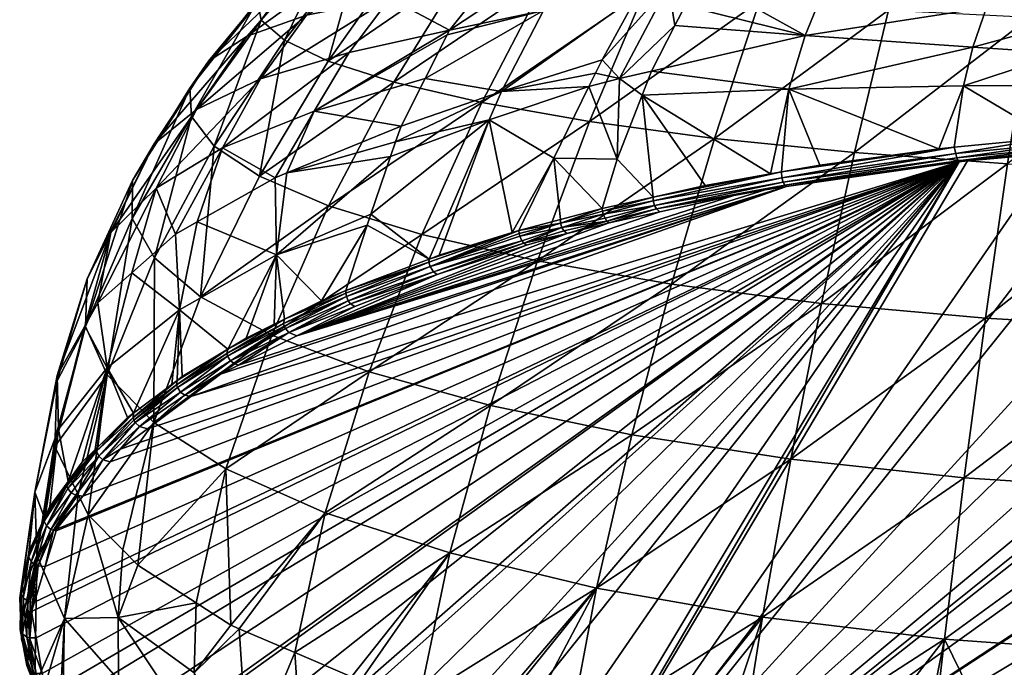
# Model space of a CAD drawing. Extents: x -0.099 to 0.145, y -0.178 to -0.006.
# Tile 2 of 256: x -0.099 to -0.058, y -0.16 to -0.133. Entities that reach past the tile are written whole.
import ezdxf

# ---------------------------------------------------------------- set-up
doc = ezdxf.new("R2010")
doc.units = 0
doc.layers.add('mesh', color=7, linetype='CONTINUOUS')

msp = doc.modelspace()

# ---------------------------------------------------------------- meshes
at = {"layer": 'mesh'}
mesh = msp.add_polyface(dxfattribs=at)
corners = [(-0.070803, -0.1269, 0.729073), (-0.077272, -0.131436, 0.72893), (-0.074513, -0.126717, 0.724873), (-0.073168, -0.131916, 0.733461), (-0.079929, -0.136544, 0.732236), (-0.075459, -0.137334, 0.737066), (-0.066495, -0.127066, 0.73276), (-0.068415, -0.132344, 0.737414), (-0.070283, -0.138032, 0.74126), (-0.063071, -0.132708, 0.740733), (-0.064484, -0.138619, 0.744756), (-0.061624, -0.12721, 0.735876), (-0.080631, -0.130926, 0.723873), (-0.079115, -0.136083, 0.666833), (-0.073476, -0.132091, 0.662744), (-0.077365, -0.132724, 0.666848), (-0.074944, -0.134772, 0.662935), (-0.07527, -0.129584, 0.666646), (-0.071671, -0.129035, 0.662426), (-0.071436, -0.128668, 0.662374), (-0.072583, -0.130459, 0.662628), (-0.07334, -0.131841, 0.662726), (-0.078263, -0.129766, 0.671016), (-0.07868, -0.130291, 0.671062), (-0.072924, -0.126639, 0.666182), (-0.077186, -0.128408, 0.670897), (-0.072184, -0.131711, 0.661856), (-0.0698, -0.128166, 0.661301), (-0.069976, -0.126387, 0.662051), (-0.070021, -0.130429, 0.660727), (-0.068252, -0.127922, 0.660286), (-0.068042, -0.127713, 0.660191), (-0.067907, -0.127579, 0.66013), (-0.070722, -0.131423, 0.660901), (-0.071505, -0.132533, 0.661096), (-0.071922, -0.133346, 0.661125), (-0.075219, -0.135319, 0.662957), (-0.072891, -0.135239, 0.66119), (-0.066526, -0.133762, 0.65791), (-0.067209, -0.135989, 0.657717), (-0.073281, -0.136236, 0.661142), (-0.067966, -0.139502, 0.657149), (-0.065634, -0.125313, 0.659099), (-0.064282, -0.129063, 0.657627), (-0.065564, -0.131392, 0.657908), (-0.075493, -0.135875, 0.662977), (-0.074224, -0.135549, 0.662061), (-0.074322, -0.138894, 0.661014)]
mesh.append_faces([[corners[k] for k in face] for face in [(0, 1, 2, 2), (3, 1, 0, 0), (3, 4, 1, 1), (5, 4, 3, 3), (6, 3, 0, 0), (7, 3, 6, 6), (7, 5, 3, 3), (8, 5, 7, 7), (8, 9, 10, 10), (7, 9, 8, 8), (6, 11, 7, 7), (1, 12, 2, 2), (13, 14, 15, 15), (16, 14, 13, 13), (17, 18, 19, 19), (17, 20, 18, 18), (15, 20, 17, 17), (15, 21, 20, 20), (14, 21, 15, 15), (22, 23, 17, 17), (17, 24, 25, 25), (19, 24, 17, 17), (26, 14, 16, 16), (26, 21, 14, 14), (27, 18, 20, 20), (27, 19, 18, 18), (28, 19, 27, 27), (27, 29, 30, 30), (27, 26, 29, 29), (20, 26, 27, 27), (20, 21, 26, 26), (27, 31, 32, 32), (30, 31, 27, 27), (26, 33, 29, 29), (26, 34, 33, 33), (35, 34, 26, 26), (36, 16, 13, 13), (37, 38, 35, 35), (37, 39, 38, 38), (40, 39, 37, 37), (40, 41, 39, 39), (42, 32, 43, 43), (31, 43, 32, 32), (31, 44, 43, 43), (30, 44, 31, 31), (38, 34, 35, 35), (38, 33, 34, 34), (44, 33, 38, 38), (44, 29, 33, 33), (30, 29, 44, 44), (36, 45, 46, 46), (46, 16, 36, 36), (46, 26, 16, 16), (46, 35, 26, 26), (37, 35, 46, 46), (47, 46, 45, 45), (37, 46, 40, 40)]])
mesh = msp.add_polyface(dxfattribs=at)
corners = [(-0.090665, -0.138421, 0.683059), (-0.091722, -0.141488, 0.682914), (-0.088494, -0.139665, 0.677489), (-0.086872, -0.136896, 0.676881), (-0.088, -0.139462, 0.676887), (-0.083265, -0.137522, 0.671114), (-0.091015, -0.138347, 0.716283), (-0.089139, -0.139588, 0.722802), (-0.091576, -0.144595, 0.723865), (-0.088108, -0.133961, 0.714764), (-0.086288, -0.134823, 0.720952), (-0.084927, -0.12992, 0.712612), (-0.091959, -0.137127, 0.709588), (-0.093486, -0.142973, 0.717114), (-0.094408, -0.141356, 0.710198), (-0.08907, -0.133127, 0.708395), (-0.085904, -0.129457, 0.706649), (-0.091746, -0.136827, 0.689636), (-0.095299, -0.141925, 0.696232), (-0.093424, -0.140097, 0.689491), (-0.093509, -0.138249, 0.696367), (-0.089649, -0.133798, 0.689533), (-0.091255, -0.134825, 0.696141), (-0.087171, -0.130932, 0.689146), (-0.088588, -0.131593, 0.695533), (-0.084462, -0.128321, 0.688444), (-0.085664, -0.128646, 0.694531), (-0.085424, -0.134475, 0.67686), (-0.0891, -0.135561, 0.683143), (-0.083734, -0.13221, 0.676764), (-0.087186, -0.132916, 0.683081), (-0.081796, -0.130004, 0.676549), (-0.084943, -0.130392, 0.682825), (-0.092624, -0.141998, 0.68443), (-0.08251, -0.128088, 0.682336), (-0.096281, -0.14385, 0.703172), (-0.094401, -0.139772, 0.703247), (-0.092027, -0.135946, 0.702843), (-0.089221, -0.132333, 0.701957), (-0.086143, -0.12903, 0.700599), (-0.083566, -0.135694, 0.726826), (-0.086277, -0.140822, 0.729), (-0.082884, -0.12598, 0.698754), (-0.088435, -0.142856, 0.675225), (-0.083713, -0.138777, 0.670948)]
mesh.append_faces([[corners[k] for k in face] for face in [(0, 1, 2, 2), (3, 4, 5, 5), (6, 7, 8, 8), (9, 7, 6, 6), (9, 10, 7, 7), (11, 10, 9, 9), (12, 13, 14, 14), (12, 6, 13, 13), (15, 6, 12, 12), (15, 9, 6, 6), (16, 9, 15, 15), (16, 11, 9, 9), (17, 18, 19, 19), (17, 20, 18, 18), (21, 20, 17, 17), (21, 22, 20, 20), (23, 22, 21, 21), (23, 24, 22, 22), (25, 24, 23, 23), (25, 26, 24, 24), (3, 2, 4, 4), (3, 0, 2, 2), (27, 0, 3, 3), (27, 28, 0, 0), (29, 28, 27, 27), (29, 30, 28, 28), (31, 32, 30, 30), (0, 33, 1, 1), (0, 19, 33, 33), (28, 19, 0, 0), (28, 17, 19, 19), (30, 17, 28, 28), (30, 21, 17, 17), (32, 21, 30, 30), (32, 23, 21, 21), (34, 25, 23, 23), (20, 35, 18, 18), (20, 36, 35, 35), (22, 36, 20, 20), (22, 37, 36, 36), (24, 37, 22, 22), (24, 38, 37, 37), (26, 38, 24, 24), (26, 39, 38, 38), (40, 7, 10, 10), (41, 7, 40, 40), (41, 8, 7, 7), (37, 14, 36, 36), (37, 12, 14, 14), (38, 12, 37, 37), (38, 15, 12, 12), (39, 15, 38, 38), (39, 16, 15, 15), (42, 16, 39, 39), (43, 44, 4, 4), (43, 2, 1, 1), (4, 2, 43, 43)]])
mesh = msp.add_polyface(dxfattribs=at)
corners = [(-0.086872, -0.136896, 0.676881), (-0.082277, -0.135553, 0.671231), (-0.081364, -0.133736, 0.671339), (-0.083265, -0.137522, 0.671114), (-0.07973, -0.127972, 0.676173), (-0.078263, -0.129766, 0.671016), (-0.077186, -0.128408, 0.670897), (-0.081796, -0.130004, 0.676549), (-0.07868, -0.130291, 0.671062), (-0.083734, -0.13221, 0.676764), (-0.084927, -0.12992, 0.712612), (-0.08318, -0.130414, 0.718392), (-0.086288, -0.134823, 0.720952), (-0.081577, -0.126203, 0.709858), (-0.079919, -0.126355, 0.715174), (-0.082559, -0.126078, 0.704357), (-0.085904, -0.129457, 0.706649), (-0.081585, -0.125885, 0.687382), (-0.085664, -0.128646, 0.694531), (-0.084462, -0.128321, 0.688444), (-0.087186, -0.132916, 0.683081), (-0.084943, -0.130392, 0.682825), (-0.08251, -0.128088, 0.682336), (-0.087171, -0.130932, 0.689146), (-0.082562, -0.125913, 0.693103), (-0.086143, -0.12903, 0.700599), (-0.075459, -0.137334, 0.737066), (-0.082408, -0.14201, 0.73471), (-0.079929, -0.136544, 0.732236), (-0.07762, -0.143105, 0.739804), (-0.080631, -0.130926, 0.723873), (-0.077565, -0.12653, 0.720212), (-0.083566, -0.135694, 0.726826), (-0.082884, -0.12598, 0.698754), (-0.074513, -0.126717, 0.724873), (-0.077272, -0.131436, 0.72893), (-0.086277, -0.140822, 0.729), (-0.077365, -0.132724, 0.666848), (-0.079115, -0.136083, 0.666833), (-0.07527, -0.129584, 0.666646), (-0.088, -0.139462, 0.676887), (-0.0835, -0.13817, 0.671034), (-0.083713, -0.138777, 0.670948), (-0.088435, -0.142856, 0.675225), (-0.08452, -0.141164, 0.670507), (-0.07962, -0.137263, 0.666769), (-0.075493, -0.135875, 0.662977), (-0.075219, -0.135319, 0.662957), (-0.076941, -0.13885, 0.663077), (-0.078665, -0.141935, 0.663419), (-0.081699, -0.142875, 0.665947), (-0.081261, -0.133544, 0.671347), (-0.085424, -0.134475, 0.67686), (-0.082105, -0.143028, 0.666346), (-0.084678, -0.141631, 0.670421), (-0.078389, -0.14185, 0.663189), (-0.076662, -0.141395, 0.661994), (-0.078381, -0.141965, 0.663158), (-0.07667, -0.141537, 0.661926)]
mesh.append_faces([[corners[k] for k in face] for face in [(0, 1, 2, 2), (3, 1, 0, 0), (4, 5, 6, 6), (7, 5, 4, 4), (7, 8, 5, 5), (9, 8, 7, 7), (10, 11, 12, 12), (13, 11, 10, 10), (13, 14, 11, 11), (15, 10, 16, 16), (15, 13, 10, 10), (17, 18, 19, 19), (7, 20, 9, 9), (4, 21, 7, 7), (4, 22, 21, 21), (22, 23, 21, 21), (24, 25, 18, 18), (26, 27, 28, 28), (29, 27, 26, 26), (30, 11, 31, 31), (30, 12, 11, 11), (32, 12, 30, 30), (33, 15, 16, 16), (34, 30, 31, 31), (35, 32, 30, 30), (28, 32, 35, 35), (28, 36, 32, 32), (27, 36, 28, 28), (37, 2, 1, 1), (1, 3, 38, 38), (38, 37, 1, 1), (39, 6, 5, 5), (40, 41, 3, 3), (40, 42, 41, 41), (43, 44, 42, 42), (38, 3, 41, 41), (45, 41, 42, 42), (45, 38, 41, 41), (46, 38, 45, 45), (46, 47, 38, 38), (44, 45, 42, 42), (48, 46, 45, 45), (49, 45, 50, 50), (49, 48, 45, 45), (0, 2, 51, 51), (9, 51, 8, 8), (52, 51, 9, 9), (52, 0, 51, 51), (37, 51, 2, 2), (39, 51, 37, 37), (39, 8, 51, 51), (45, 53, 50, 50), (44, 53, 45, 45), (54, 53, 44, 44), (55, 48, 49, 49), (55, 56, 48, 48), (55, 57, 58, 58)]])
mesh = msp.add_polyface(dxfattribs=at)
corners = [(-0.050871, -0.133217, 0.744988), (-0.05814, -0.139082, 0.747445), (-0.057197, -0.133, 0.743307), (-0.051339, -0.13941, 0.749181), (-0.059058, -0.145487, 0.750664), (-0.051799, -0.14591, 0.752446), (-0.059931, -0.152094, 0.752888), (-0.064484, -0.138619, 0.744756), (-0.063071, -0.132708, 0.740733), (-0.065848, -0.144867, 0.747874), (-0.067122, -0.151322, 0.749993), (-0.080047, -0.173079, 0.741195), (-0.059806, -0.138954, 0.654474), (-0.060148, -0.139003, 0.654598), (-0.053493, -0.138408, 0.653088), (-0.056203, -0.138642, 0.653683), (-0.052216, -0.138368, 0.652985), (-0.059961, -0.135857, 0.654838), (-0.056122, -0.135842, 0.65377), (-0.055853, -0.134493, 0.653841), (-0.055453, -0.133132, 0.653742), (-0.059019, -0.132598, 0.654891), (-0.059579, -0.134253, 0.654955), (-0.054903, -0.131857, 0.653461), (-0.058257, -0.131017, 0.654614), (-0.065564, -0.131392, 0.657908), (-0.066526, -0.133762, 0.65791), (-0.067209, -0.135989, 0.657717), (-0.060988, -0.138459, 0.654501), (-0.055346, -0.132027, 0.503135), (-0.055583, -0.132427, 0.498592), (-0.055583, -0.131928, 0.503111), (-0.055346, -0.132529, 0.49859), (-0.055583, -0.131771, 0.494093), (-0.055786, -0.132268, 0.498595), (-0.055786, -0.131773, 0.503073), (-0.055786, -0.131617, 0.494136), (-0.055942, -0.132062, 0.498598), (-0.055942, -0.131573, 0.503025), (-0.055942, -0.131419, 0.494191), (-0.05604, -0.131823, 0.498602), (-0.05604, -0.131341, 0.502969), (-0.05604, -0.131189, 0.494255), (-0.056073, -0.131567, 0.498607), (-0.060347, -0.138396, 0.654339), (-0.056333, -0.137999, 0.653323), (-0.056159, -0.137982, 0.653279), (-0.060184, -0.138954, 0.654497), (-0.065924, -0.139136, 0.656221), (-0.0673, -0.140028, 0.657204), (-0.060236, -0.138828, 0.654364), (-0.067363, -0.139967, 0.657072), (-0.060278, -0.138651, 0.654287), (-0.067438, -0.139845, 0.656947), (-0.067499, -0.13967, 0.656877), (-0.067512, -0.13942, 0.656943), (-0.056245, -0.13857, 0.65352), (-0.056284, -0.138442, 0.653384), (-0.056316, -0.138264, 0.653304)]
mesh.append_faces([[corners[k] for k in face] for face in [(0, 1, 2, 2), (3, 4, 1, 1), (5, 6, 4, 4), (2, 7, 8, 8), (1, 7, 2, 2), (1, 9, 7, 7), (4, 9, 1, 1), (4, 10, 9, 9), (11, 12, 13, 13), (11, 14, 15, 15), (11, 16, 14, 14), (17, 18, 19, 19), (20, 21, 22, 22), (23, 21, 20, 20), (24, 21, 23, 23), (25, 21, 24, 24), (26, 21, 25, 25), (26, 22, 21, 21), (27, 22, 26, 26), (22, 19, 20, 20), (22, 17, 19, 19), (27, 17, 22, 22), (27, 28, 17, 17), (29, 30, 31, 31), (32, 33, 30, 30), (31, 34, 35, 35), (30, 34, 31, 31), (30, 36, 34, 34), (33, 36, 30, 30), (35, 37, 38, 38), (34, 37, 35, 35), (34, 39, 37, 37), (36, 39, 34, 34), (38, 40, 41, 41), (37, 40, 38, 38), (37, 42, 40, 40), (39, 42, 37, 37), (40, 43, 41, 41), (28, 44, 17, 17), (18, 45, 46, 46), (17, 45, 18, 18), (17, 44, 45, 45), (47, 13, 12, 12), (44, 28, 48, 48), (47, 49, 13, 13), (50, 51, 47, 47), (52, 53, 50, 50), (44, 54, 52, 52), (48, 55, 44, 44), (56, 12, 15, 15), (56, 47, 12, 12), (57, 47, 56, 56), (57, 50, 47, 47), (58, 50, 57, 57), (58, 52, 50, 50), (45, 52, 58, 58), (45, 44, 52, 52)]])
mesh = msp.add_polyface(dxfattribs=at)
corners = [(-0.050871, -0.133217, 0.744988), (-0.04416, -0.139026, 0.749496), (-0.051339, -0.13941, 0.749181), (-0.04416, -0.143457, 0.751894), (-0.051799, -0.14591, 0.752446), (-0.04416, -0.139614, 0.749814), (-0.048464, -0.159531, 0.756459), (-0.052675, -0.159372, 0.755961), (-0.052244, -0.152601, 0.754723), (-0.04416, -0.159613, 0.756527), (-0.04416, -0.160827, 0.756744), (-0.04416, -0.152835, 0.755314), (-0.04416, -0.152122, 0.755186), (-0.04416, -0.146187, 0.752931), (-0.048662, -0.166207, 0.75645), (-0.053089, -0.166086, 0.756089), (-0.053363, -0.166079, 0.756067), (-0.059058, -0.145487, 0.750664), (-0.059931, -0.152094, 0.752888), (-0.060758, -0.158787, 0.754051), (-0.057335, -0.16575, 0.75509), (-0.080047, -0.173079, 0.741195), (-0.036692, -0.138301, 0.652816), (-0.038172, -0.138234, 0.652644), (-0.036019, -0.138356, 0.652956), (-0.02427, -0.139526, 0.655927), (-0.027924, -0.13902, 0.654641), (-0.017029, -0.140842, 0.659272), (-0.020565, -0.140122, 0.657444), (-0.04416, -0.138112, 0.652335), (-0.048186, -0.13824, 0.65266), (-0.040967, -0.138177, 0.6525), (-0.056122, -0.135842, 0.65377), (-0.056159, -0.137982, 0.653279), (-0.05234, -0.137738, 0.65265), (-0.052184, -0.135868, 0.652982), (-0.051239, -0.137668, 0.652468), (-0.056245, -0.13857, 0.65352), (-0.056203, -0.138642, 0.653683), (-0.053493, -0.138408, 0.653088), (-0.052238, -0.138293, 0.652818), (-0.052216, -0.138368, 0.652985), (-0.052264, -0.138165, 0.652679), (-0.056284, -0.138442, 0.653384), (-0.052285, -0.137986, 0.652598), (-0.056316, -0.138264, 0.653304), (-0.056333, -0.137999, 0.653323), (-0.04821, -0.138128, 0.652396), (-0.04416, -0.138053, 0.652227), (-0.04416, -0.137941, 0.652118), (-0.048223, -0.137999, 0.652257), (-0.048258, -0.137582, 0.652242), (-0.04416, -0.137505, 0.652038), (-0.045926, -0.137515, 0.652065), (-0.048238, -0.137723, 0.652161), (-0.04416, -0.137627, 0.652018), (-0.04416, -0.13775, 0.652029)]
mesh.append_faces([[corners[k] for k in face] for face in [(0, 1, 2, 2), (2, 3, 4, 4), (2, 5, 3, 3), (1, 5, 2, 2), (6, 7, 8, 8), (6, 9, 10, 10), (6, 11, 9, 9), (8, 11, 6, 6), (8, 12, 11, 11), (4, 12, 8, 8), (4, 13, 12, 12), (3, 13, 4, 4), (14, 6, 10, 10), (15, 6, 14, 14), (15, 7, 6, 6), (16, 7, 15, 15), (4, 17, 2, 2), (8, 18, 4, 4), (7, 19, 8, 8), (16, 20, 7, 7), (21, 22, 23, 23), (21, 24, 22, 22), (25, 26, 21, 21), (27, 28, 21, 21), (21, 29, 30, 30), (21, 31, 29, 29), (32, 33, 34, 34), (35, 34, 36, 36), (37, 38, 39, 39), (40, 39, 41, 41), (40, 37, 39, 39), (42, 37, 40, 40), (42, 43, 37, 37), (44, 43, 42, 42), (44, 45, 43, 43), (34, 45, 44, 44), (34, 46, 45, 45), (33, 46, 34, 34), (29, 47, 30, 30), (48, 47, 29, 29), (49, 47, 48, 48), (49, 50, 47, 47), (51, 52, 53, 53), (54, 52, 51, 51), (54, 55, 52, 52), (54, 56, 55, 55), (50, 56, 54, 54), (50, 49, 56, 56), (47, 41, 30, 30), (47, 40, 41, 41), (50, 40, 47, 47), (50, 42, 40, 40), (54, 42, 50, 50), (54, 44, 42, 42), (51, 44, 54, 54), (51, 34, 44, 44), (36, 34, 51, 51)]])
mesh = msp.add_polyface(dxfattribs=at)
corners = [(-0.070283, -0.138032, 0.74126), (-0.07762, -0.143105, 0.739804), (-0.075459, -0.137334, 0.737066), (-0.072067, -0.144065, 0.744216), (-0.079565, -0.149096, 0.741564), (-0.073703, -0.150313, 0.746177), (-0.065848, -0.144867, 0.747874), (-0.064484, -0.138619, 0.744756), (-0.0673, -0.140028, 0.657204), (-0.091987, -0.148721, 0.679296), (-0.060148, -0.139003, 0.654598), (-0.068182, -0.140155, 0.657526), (-0.087594, -0.146209, 0.672911), (-0.073281, -0.136236, 0.661142), (-0.070676, -0.139987, 0.65838), (-0.067966, -0.139502, 0.657149), (-0.065924, -0.139136, 0.656221), (-0.060988, -0.138459, 0.654501), (-0.067209, -0.135989, 0.657717), (-0.074322, -0.138894, 0.661014), (-0.075493, -0.135875, 0.662977), (-0.076941, -0.13885, 0.663077), (-0.072823, -0.140466, 0.6596), (-0.074933, -0.140937, 0.660799), (-0.067512, -0.13942, 0.656943), (-0.074224, -0.135549, 0.662061), (-0.076662, -0.141395, 0.661994), (-0.078389, -0.14185, 0.663189), (-0.07667, -0.141537, 0.661926), (-0.078352, -0.142087, 0.663148), (-0.076611, -0.141718, 0.661941), (-0.078182, -0.142378, 0.663258), (-0.076523, -0.141864, 0.662011), (-0.076391, -0.141977, 0.662157), (-0.07474, -0.141457, 0.660902), (-0.074654, -0.141526, 0.661011), (-0.07482, -0.14134, 0.660819), (-0.074895, -0.141165, 0.660769), (-0.074921, -0.141051, 0.660772), (-0.072831, -0.140621, 0.659525), (-0.072773, -0.140805, 0.659556), (-0.072686, -0.140955, 0.659649), (-0.067363, -0.139967, 0.657072), (-0.072551, -0.141067, 0.659844), (-0.069483, -0.140396, 0.658139), (-0.067438, -0.139845, 0.656947), (-0.067499, -0.13967, 0.656877), (-0.060184, -0.138954, 0.654497), (-0.060236, -0.138828, 0.654364), (-0.060278, -0.138651, 0.654287), (-0.060347, -0.138396, 0.654339)]
mesh.append_faces([[corners[k] for k in face] for face in [(0, 1, 2, 2), (3, 1, 0, 0), (3, 4, 1, 1), (5, 4, 3, 3), (3, 6, 5, 5), (3, 7, 6, 6), (0, 7, 3, 3), (8, 9, 10, 10), (11, 12, 8, 8), (13, 14, 15, 15), (16, 17, 18, 18), (19, 20, 21, 21), (19, 22, 13, 13), (19, 23, 22, 22), (18, 24, 16, 16), (18, 15, 24, 24), (22, 14, 13, 13), (13, 25, 19, 19), (21, 23, 19, 19), (21, 26, 23, 23), (27, 28, 26, 26), (29, 30, 28, 28), (30, 31, 32, 32), (33, 34, 32, 32), (35, 34, 33, 33), (30, 34, 36, 36), (32, 34, 30, 30), (30, 37, 28, 28), (30, 36, 37, 37), (28, 37, 38, 38), (23, 28, 38, 38), (23, 26, 28, 28), (14, 24, 15, 15), (22, 38, 39, 39), (22, 23, 38, 38), (39, 37, 40, 40), (38, 37, 39, 39), (37, 36, 40, 40), (40, 34, 41, 41), (36, 34, 40, 40), (41, 34, 35, 35), (11, 8, 42, 42), (43, 41, 35, 35), (44, 41, 43, 43), (42, 44, 11, 11), (42, 41, 44, 44), (45, 41, 42, 42), (45, 40, 41, 41), (46, 40, 45, 45), (46, 39, 40, 40), (24, 39, 46, 46), (24, 22, 39, 39), (14, 22, 24, 24), (47, 42, 8, 8), (48, 45, 42, 42), (49, 46, 45, 45), (50, 24, 46, 46)]])
mesh = msp.add_polyface(dxfattribs=at)
corners = [(-0.060758, -0.158787, 0.754051), (-0.062074, -0.165358, 0.753924), (-0.065457, -0.164879, 0.752497), (-0.061522, -0.165404, 0.754059), (-0.057335, -0.16575, 0.75509), (-0.068297, -0.157872, 0.751036), (-0.072902, -0.16365, 0.748842), (-0.076353, -0.162921, 0.746674), (-0.070401, -0.164178, 0.750413), (-0.069323, -0.164331, 0.750867), (-0.052244, -0.152601, 0.754723), (-0.059931, -0.152094, 0.752888), (-0.052675, -0.159372, 0.755961), (-0.075168, -0.156666, 0.747058), (-0.067122, -0.151322, 0.749993), (-0.073703, -0.150313, 0.746177), (-0.065848, -0.144867, 0.747874), (-0.059058, -0.145487, 0.750664), (-0.068537, -0.170236, 0.750684), (-0.067652, -0.175793, 0.749476), (-0.069618, -0.175459, 0.748627), (-0.060845, -0.171287, 0.753608), (-0.064969, -0.176248, 0.750635), (-0.06476, -0.170809, 0.752277), (-0.0737, -0.174597, 0.746432), (-0.072156, -0.169573, 0.748844), (-0.056809, -0.171666, 0.754664), (-0.0756, -0.168825, 0.74677), (-0.073648, -0.174896, 0.745841), (-0.073637, -0.174865, 0.745732), (-0.076988, -0.174046, 0.74368), (-0.070003, -0.175566, 0.747514), (-0.080047, -0.173079, 0.741195), (-0.060148, -0.139003, 0.654598), (-0.080503, -0.172952, 0.740872), (-0.056203, -0.138642, 0.653683), (-0.059806, -0.138954, 0.654474), (-0.086928, -0.170451, 0.734516), (-0.085655, -0.170946, 0.735775), (-0.048186, -0.13824, 0.65266), (-0.052216, -0.138368, 0.652985), (-0.038172, -0.138234, 0.652644), (-0.040967, -0.138177, 0.6525), (-0.032047, -0.138682, 0.653783), (-0.036019, -0.138356, 0.652956), (-0.05894, -0.176986, 0.752511), (-0.066635, -0.175966, 0.749916), (-0.062838, -0.176526, 0.751341), (-0.060197, -0.17687, 0.752216), (-0.073858, -0.174556, 0.746328), (-0.07032, -0.175311, 0.74825), (-0.074679, -0.174344, 0.745789), (-0.077109, -0.17402, 0.743864), (-0.073756, -0.174873, 0.746032), (-0.07031, -0.175513, 0.74815), (-0.073836, -0.174752, 0.746214), (-0.077206, -0.173692, 0.744129), (-0.077198, -0.173896, 0.744039), (-0.006545, -0.143669, 0.666457), (-0.076825, -0.173977, 0.743476)]
mesh.append_faces([[corners[k] for k in face] for face in [(0, 1, 2, 2), (0, 3, 1, 1), (4, 3, 0, 0), (5, 6, 7, 7), (5, 8, 6, 6), (9, 8, 5, 5), (10, 0, 11, 11), (12, 4, 0, 0), (13, 5, 7, 7), (13, 14, 5, 5), (15, 14, 13, 13), (15, 16, 14, 14), (11, 14, 17, 17), (11, 5, 14, 14), (0, 5, 11, 11), (0, 9, 5, 5), (2, 9, 0, 0), (18, 19, 20, 20), (21, 22, 23, 23), (18, 24, 25, 25), (23, 1, 21, 21), (23, 2, 1, 1), (18, 2, 23, 23), (18, 9, 2, 2), (25, 9, 18, 18), (21, 4, 26, 26), (21, 3, 4, 4), (1, 3, 21, 21), (25, 8, 9, 9), (25, 6, 8, 8), (27, 6, 25, 25), (27, 7, 6, 6), (28, 29, 30, 30), (28, 31, 29, 29), (32, 33, 34, 34), (35, 36, 32, 32), (37, 38, 33, 33), (39, 40, 32, 32), (41, 42, 32, 32), (43, 44, 32, 32), (26, 45, 21, 21), (18, 46, 19, 19), (23, 46, 18, 18), (23, 22, 46, 46), (21, 47, 22, 22), (48, 47, 21, 21), (25, 49, 27, 27), (25, 24, 49, 49), (18, 50, 24, 24), (20, 50, 18, 18), (49, 51, 27, 27), (24, 50, 49, 49), (28, 52, 53, 53), (54, 49, 50, 50), (55, 49, 54, 54), (55, 56, 49, 49), (53, 57, 55, 55), (58, 59, 29, 29)]])
mesh = msp.add_polyface(dxfattribs=at)
corners = [(-0.093424, -0.140097, 0.689491), (-0.094429, -0.143597, 0.689186), (-0.092624, -0.141998, 0.68443), (-0.095299, -0.141925, 0.696232), (-0.096379, -0.145813, 0.695779), (-0.095836, -0.144843, 0.692893), (-0.093486, -0.142973, 0.717114), (-0.093522, -0.149806, 0.72408), (-0.095443, -0.147826, 0.71722), (-0.091576, -0.144595, 0.723865), (-0.091015, -0.138347, 0.716283), (-0.094408, -0.141356, 0.710198), (-0.096344, -0.145829, 0.710207), (-0.097521, -0.147855, 0.701853), (-0.096281, -0.14385, 0.703172), (-0.088621, -0.146187, 0.730297), (-0.086277, -0.140822, 0.729), (-0.09753, -0.148112, 0.702618), (-0.094401, -0.139772, 0.703247), (-0.084591, -0.147705, 0.736243), (-0.090526, -0.151728, 0.730641), (-0.088435, -0.142856, 0.675225), (-0.089687, -0.146303, 0.674763), (-0.088528, -0.145733, 0.673312), (-0.09545, -0.147538, 0.688123), (-0.092455, -0.145129, 0.681492), (-0.091722, -0.141488, 0.682914), (-0.097461, -0.150075, 0.695101), (-0.088146, -0.145697, 0.672673), (-0.090461, -0.147052, 0.675823), (-0.088116, -0.145805, 0.672654), (-0.090493, -0.146945, 0.675843), (-0.092537, -0.148354, 0.679132), (-0.09257, -0.148248, 0.679155), (-0.088101, -0.145524, 0.672777), (-0.09277, -0.148225, 0.679647), (-0.092555, -0.148063, 0.679235), (-0.094358, -0.149421, 0.682683), (-0.090455, -0.146765, 0.675938), (-0.092338, -0.147899, 0.67882), (-0.086562, -0.144768, 0.670852), (-0.090166, -0.147373, 0.675898), (-0.09076, -0.147804, 0.676966), (-0.090004, -0.147423, 0.675996), (-0.092229, -0.148667, 0.679186), (-0.090336, -0.147249, 0.67583), (-0.085562, -0.144447, 0.669692), (-0.087919, -0.146081, 0.672704), (-0.087594, -0.146209, 0.672911), (-0.088065, -0.145911, 0.672653), (-0.092406, -0.148547, 0.679131)]
mesh.append_faces([[corners[k] for k in face] for face in [(0, 1, 2, 2), (3, 4, 5, 5), (6, 7, 8, 8), (6, 9, 7, 7), (10, 9, 6, 6), (11, 8, 12, 12), (11, 6, 8, 8), (0, 5, 1, 1), (0, 3, 5, 5), (3, 13, 4, 4), (3, 14, 13, 13), (15, 9, 16, 16), (15, 7, 9, 9), (14, 17, 13, 13), (14, 12, 17, 17), (18, 12, 14, 14), (18, 11, 12, 12), (19, 20, 15, 15), (21, 22, 23, 23), (24, 25, 1, 1), (25, 2, 1, 1), (25, 26, 2, 2), (21, 26, 25, 25), (27, 4, 13, 13), (24, 5, 4, 4), (1, 5, 24, 24), (28, 29, 30, 30), (31, 29, 28, 28), (31, 32, 29, 29), (33, 32, 31, 31), (21, 23, 34, 34), (25, 35, 36, 36), (25, 37, 35, 35), (21, 38, 22, 22), (25, 38, 21, 21), (25, 39, 38, 38), (36, 39, 25, 25), (40, 21, 34, 34), (24, 37, 25, 25), (34, 22, 38, 38), (34, 23, 22, 22), (38, 39, 36, 36), (41, 42, 43, 43), (41, 44, 42, 42), (45, 44, 41, 41), (33, 38, 36, 36), (31, 38, 33, 33), (31, 34, 38, 38), (28, 34, 31, 31), (28, 46, 34, 34), (47, 43, 48, 48), (47, 41, 43, 43), (47, 45, 41, 41), (49, 45, 47, 47), (45, 29, 50, 50), (45, 30, 29, 29), (49, 30, 45, 45)]])
mesh = msp.add_polyface(dxfattribs=at)
corners = [(-0.039659, -0.166207, 0.75645), (-0.04416, -0.166331, 0.756816), (-0.04416, -0.160827, 0.756744), (-0.036076, -0.152601, 0.754723), (-0.035646, -0.159372, 0.755961), (-0.039856, -0.159531, 0.756459), (-0.04416, -0.152835, 0.755314), (-0.04416, -0.159613, 0.756527), (-0.04416, -0.152122, 0.755186), (-0.036521, -0.14591, 0.752446), (-0.04416, -0.146187, 0.752931), (-0.04416, -0.143457, 0.751894), (-0.027562, -0.158787, 0.754051), (-0.026798, -0.165404, 0.754059), (-0.030985, -0.16575, 0.75509), (-0.035231, -0.166086, 0.756089), (-0.034957, -0.166079, 0.756067), (-0.029262, -0.145487, 0.750664), (-0.028389, -0.152094, 0.752888), (-0.022472, -0.144867, 0.747874), (-0.02847, -0.176908, 0.752313), (-0.027475, -0.171287, 0.753608), (-0.02819, -0.176873, 0.752222), (-0.031511, -0.171666, 0.754664), (-0.033445, -0.17736, 0.753459), (-0.03565, -0.171941, 0.755433), (-0.080047, -0.173079, 0.741195), (-0.021854, -0.13986, 0.656777), (-0.02427, -0.139526, 0.655927), (-0.020565, -0.140122, 0.657444), (-0.028019, -0.176851, 0.752166), (-0.031983, -0.177227, 0.753122), (-0.036006, -0.177501, 0.753819), (-0.038486, -0.177638, 0.754167), (-0.04007, -0.177669, 0.754243), (-0.04416, -0.172162, 0.756059), (-0.006545, -0.143669, 0.666457), (-0.056366, -0.177528, 0.7525), (-0.05485, -0.177606, 0.752698), (-0.062635, -0.176787, 0.750617), (-0.058768, -0.177244, 0.751779), (-0.04416, -0.178035, 0.753789), (-0.046809, -0.178009, 0.753724), (-0.047051, -0.178007, 0.753718), (-0.050829, -0.177812, 0.753224), (-0.070003, -0.175566, 0.747514), (-0.06641, -0.176259, 0.749275), (-0.010245, -0.142454, 0.663369), (-0.011929, -0.141977, 0.662157), (-0.008358, -0.143074, 0.664944), (-0.03608, -0.177779, 0.753138), (-0.034798, -0.177738, 0.753035), (-0.076825, -0.173977, 0.743476), (-0.013667, -0.141526, 0.661011), (-0.017029, -0.140842, 0.659272), (-0.028076, -0.139007, 0.65461), (-0.032047, -0.138682, 0.653783), (-0.027924, -0.13902, 0.654641)]
mesh.append_faces([[corners[k] for k in face] for face in [(0, 1, 2, 2), (3, 4, 5, 5), (6, 5, 7, 7), (6, 3, 5, 5), (8, 3, 6, 6), (8, 9, 3, 3), (10, 9, 8, 8), (10, 11, 9, 9), (12, 13, 14, 14), (5, 2, 7, 7), (5, 0, 2, 2), (4, 0, 5, 5), (4, 15, 0, 0), (16, 15, 4, 4), (17, 3, 9, 9), (18, 3, 17, 17), (18, 4, 3, 3), (12, 4, 18, 18), (12, 16, 4, 4), (14, 16, 12, 12), (19, 18, 17, 17), (20, 21, 22, 22), (20, 23, 21, 21), (24, 25, 23, 23), (25, 0, 15, 15), (25, 1, 0, 0), (23, 13, 21, 21), (23, 14, 13, 13), (25, 14, 23, 23), (25, 16, 14, 14), (15, 16, 25, 25), (26, 27, 28, 28), (26, 29, 27, 27), (22, 21, 30, 30), (31, 23, 20, 20), (24, 23, 31, 31), (32, 25, 24, 24), (25, 33, 34, 34), (25, 32, 33, 33), (35, 25, 34, 34), (35, 1, 25, 25), (36, 37, 38, 38), (39, 40, 36, 36), (41, 36, 42, 42), (36, 43, 42, 42), (36, 44, 43, 43), (38, 44, 36, 36), (45, 46, 36, 36), (26, 47, 48, 48), (26, 49, 47, 47), (36, 49, 26, 26), (36, 50, 51, 51), (26, 52, 36, 36), (26, 53, 54, 54), (26, 48, 53, 53), (26, 55, 56, 56), (26, 57, 55, 55)]])
mesh = msp.add_polyface(dxfattribs=at)
corners = [(-0.08642, -0.153547, 0.736746), (-0.08767, -0.159344, 0.736033), (-0.089978, -0.158354, 0.733088), (-0.075168, -0.156666, 0.747058), (-0.079569, -0.162126, 0.744308), (-0.082511, -0.161243, 0.741681), (-0.078263, -0.162518, 0.745474), (-0.076353, -0.162921, 0.746674), (-0.084951, -0.16051, 0.739502), (-0.081252, -0.15521, 0.742255), (-0.085327, -0.160349, 0.739023), (-0.079565, -0.149096, 0.741564), (-0.084591, -0.147705, 0.736243), (-0.073703, -0.150313, 0.746177), (-0.090526, -0.151728, 0.730641), (-0.09032, -0.158207, 0.732651), (-0.081895, -0.167096, 0.741984), (-0.085416, -0.170934, 0.737111), (-0.084712, -0.166126, 0.739304), (-0.087288, -0.165094, 0.736454), (-0.088509, -0.169526, 0.733535), (-0.089609, -0.164006, 0.733452), (-0.086592, -0.170399, 0.735752), (-0.078852, -0.167997, 0.744478), (-0.0756, -0.168825, 0.74677), (-0.060148, -0.139003, 0.654598), (-0.097565, -0.154291, 0.693449), (-0.098013, -0.155769, 0.697206), (-0.097543, -0.15422, 0.693269), (-0.082881, -0.172026, 0.738519), (-0.080503, -0.172952, 0.740872), (-0.085655, -0.170946, 0.735775), (-0.088128, -0.169783, 0.732819), (-0.086928, -0.170451, 0.734516), (-0.090353, -0.168544, 0.72967), (-0.092081, -0.167582, 0.727225), (-0.092438, -0.16728, 0.726458), (-0.094046, -0.16592, 0.723002), (-0.095653, -0.16456, 0.719546), (-0.098582, -0.157645, 0.701973), (-0.098397, -0.15873, 0.704732), (-0.098462, -0.157249, 0.700966), (-0.096464, -0.15286, 0.689814), (-0.09533, -0.151432, 0.686184), (-0.095806, -0.164431, 0.719217), (-0.09666, -0.163125, 0.7159), (-0.097606, -0.161681, 0.712229), (-0.097997, -0.161084, 0.710713), (-0.098145, -0.160215, 0.708504), (-0.080361, -0.172744, 0.741717), (-0.086101, -0.170622, 0.736319), (-0.088644, -0.169451, 0.733344), (-0.088644, -0.169555, 0.733302), (-0.088562, -0.169725, 0.733171), (-0.090919, -0.168312, 0.730143), (-0.090903, -0.168201, 0.730175)]
mesh.append_faces([[corners[k] for k in face] for face in [(0, 1, 2, 2), (3, 4, 5, 5), (3, 6, 4, 4), (7, 6, 3, 3), (8, 9, 5, 5), (8, 10, 9, 9), (11, 0, 12, 12), (9, 0, 11, 11), (9, 1, 0, 0), (10, 1, 9, 9), (13, 9, 11, 11), (3, 9, 13, 13), (3, 5, 9, 9), (0, 14, 12, 12), (0, 15, 14, 14), (2, 15, 0, 0), (16, 17, 18, 18), (19, 20, 21, 21), (19, 22, 20, 20), (5, 16, 18, 18), (4, 16, 5, 5), (4, 23, 16, 16), (18, 8, 5, 5), (18, 10, 8, 8), (19, 10, 18, 18), (19, 1, 10, 10), (21, 1, 19, 19), (21, 2, 1, 1), (23, 7, 24, 24), (23, 6, 7, 7), (4, 6, 23, 23), (25, 26, 27, 27), (25, 28, 26, 26), (25, 29, 30, 30), (25, 31, 29, 29), (25, 32, 33, 33), (25, 34, 32, 32), (35, 34, 25, 25), (25, 36, 35, 35), (25, 37, 36, 36), (38, 37, 25, 25), (25, 39, 40, 40), (25, 41, 39, 39), (25, 42, 28, 28), (25, 43, 42, 42), (25, 44, 38, 38), (25, 45, 44, 44), (46, 45, 25, 25), (25, 47, 46, 46), (25, 48, 47, 47), (40, 48, 25, 25), (23, 49, 16, 16), (18, 50, 19, 19), (21, 20, 51, 51), (50, 22, 19, 19), (52, 53, 54, 54), (54, 55, 52, 52)]])
mesh = msp.add_polyface(dxfattribs=at)
corners = [(-0.07762, -0.143105, 0.739804), (-0.084591, -0.147705, 0.736243), (-0.082408, -0.14201, 0.73471), (-0.079565, -0.149096, 0.741564), (-0.088621, -0.146187, 0.730297), (-0.086277, -0.140822, 0.729), (-0.086562, -0.144768, 0.670852), (-0.084678, -0.141631, 0.670421), (-0.088435, -0.142856, 0.675225), (-0.08452, -0.141164, 0.670507), (-0.098013, -0.155769, 0.697206), (-0.098462, -0.157249, 0.700966), (-0.060148, -0.139003, 0.654598), (-0.094916, -0.15091, 0.684859), (-0.09533, -0.151432, 0.686184), (-0.093784, -0.150064, 0.682709), (-0.091987, -0.148721, 0.679296), (-0.0673, -0.140028, 0.657204), (-0.09076, -0.147804, 0.676966), (-0.090004, -0.147423, 0.675996), (-0.087594, -0.146209, 0.672911), (-0.068182, -0.140155, 0.657526), (-0.069483, -0.140396, 0.658139), (-0.072551, -0.141067, 0.659844), (-0.085558, -0.144334, 0.669741), (-0.082105, -0.143028, 0.666346), (-0.085461, -0.144757, 0.669665), (-0.087919, -0.146081, 0.672704), (-0.085366, -0.144882, 0.669704), (-0.088065, -0.145911, 0.672653), (-0.085186, -0.144995, 0.669827), (-0.088101, -0.145524, 0.672777), (-0.085562, -0.144447, 0.669692), (-0.088146, -0.145697, 0.672673), (-0.088116, -0.145805, 0.672654), (-0.085537, -0.144586, 0.669662), (-0.081775, -0.143669, 0.666457), (-0.078075, -0.142454, 0.663369), (-0.076391, -0.141977, 0.662157), (-0.074654, -0.141526, 0.661011), (-0.081929, -0.143564, 0.66633), (-0.078182, -0.142378, 0.663258), (-0.078263, -0.142274, 0.663192), (-0.082071, -0.143341, 0.666261), (-0.078352, -0.142087, 0.663148), (-0.078381, -0.141965, 0.663158), (-0.078389, -0.14185, 0.663189), (-0.078665, -0.141935, 0.663419), (-0.081699, -0.142875, 0.665947), (-0.082119, -0.143155, 0.666281), (-0.07667, -0.141537, 0.661926), (-0.076611, -0.141718, 0.661941), (-0.076523, -0.141864, 0.662011)]
mesh.append_faces([[corners[k] for k in face] for face in [(0, 1, 2, 2), (3, 1, 0, 0), (2, 4, 5, 5), (1, 4, 2, 2), (6, 7, 8, 8), (7, 9, 8, 8), (10, 11, 12, 12), (13, 14, 12, 12), (12, 15, 13, 13), (12, 16, 15, 15), (17, 18, 16, 16), (17, 19, 18, 18), (17, 20, 19, 19), (21, 22, 20, 20), (22, 23, 20, 20), (24, 7, 6, 6), (7, 24, 25, 25), (26, 27, 28, 28), (26, 29, 27, 27), (30, 27, 20, 20), (30, 28, 27, 27), (31, 24, 6, 6), (31, 32, 24, 24), (33, 34, 35, 35), (35, 32, 33, 33), (29, 35, 34, 34), (26, 35, 29, 29), (36, 30, 20, 20), (20, 37, 36, 36), (20, 38, 37, 37), (20, 39, 38, 38), (20, 23, 39, 39), (40, 36, 41, 41), (37, 41, 36, 36), (40, 42, 43, 43), (40, 41, 42, 42), (43, 42, 44, 44), (43, 45, 46, 46), (44, 45, 43, 43), (25, 47, 48, 48), (49, 47, 25, 25), (24, 49, 25, 25), (32, 49, 24, 24), (32, 35, 49, 49), (43, 49, 35, 35), (46, 49, 43, 43), (46, 47, 49, 49), (26, 43, 35, 35), (26, 40, 43, 43), (28, 40, 26, 26), (28, 36, 40, 40), (30, 36, 28, 28), (50, 45, 44, 44), (44, 42, 51, 51), (51, 42, 41, 41), (38, 41, 37, 37), (38, 52, 41, 41)]])
mesh = msp.add_polyface(dxfattribs=at)
corners = [(-0.048662, -0.166207, 0.75645), (-0.04416, -0.160827, 0.756744), (-0.04416, -0.166331, 0.756816), (-0.05267, -0.171941, 0.755433), (-0.053089, -0.166086, 0.756089), (-0.053363, -0.166079, 0.756067), (-0.056809, -0.171666, 0.754664), (-0.057335, -0.16575, 0.75509), (-0.046814, -0.178039, 0.753826), (-0.046809, -0.178009, 0.753724), (-0.047051, -0.178007, 0.753718), (-0.054885, -0.177672, 0.752896), (-0.050829, -0.177812, 0.753224), (-0.05485, -0.177606, 0.752698), (-0.050868, -0.177911, 0.753501), (-0.054906, -0.177679, 0.753002), (-0.050881, -0.177917, 0.753608), (-0.054925, -0.17766, 0.753113), (-0.050893, -0.177899, 0.753721), (-0.046819, -0.178045, 0.753934), (-0.04416, -0.178064, 0.753898), (-0.046824, -0.178027, 0.754047), (-0.04416, -0.172162, 0.756059), (-0.04416, -0.177746, 0.75444), (-0.04683, -0.177698, 0.754316), (-0.049607, -0.177647, 0.754188), (-0.05091, -0.177576, 0.754006), (-0.055002, -0.177351, 0.753435), (-0.05223, -0.177503, 0.753822), (-0.04416, -0.178035, 0.753789), (-0.04416, -0.178047, 0.754122), (-0.046828, -0.177983, 0.754155), (-0.04416, -0.178001, 0.754225), (-0.054942, -0.177615, 0.75322), (-0.050903, -0.177854, 0.753828), (-0.046833, -0.177828, 0.754325), (-0.054961, -0.177459, 0.753388), (-0.050916, -0.177699, 0.753997), (-0.04416, -0.178068, 0.754011), (-0.04416, -0.177847, 0.754388), (-0.006545, -0.143669, 0.666457), (-0.058768, -0.177244, 0.751779), (-0.056366, -0.177528, 0.7525), (-0.06532, -0.176469, 0.74981), (-0.062635, -0.176787, 0.750617), (-0.06641, -0.176259, 0.749275), (-0.073637, -0.174865, 0.745732), (-0.070003, -0.175566, 0.747514)]
mesh.append_faces([[corners[k] for k in face] for face in [(0, 1, 2, 2), (3, 4, 0, 0), (3, 5, 4, 4), (6, 5, 3, 3), (6, 7, 5, 5), (8, 9, 10, 10), (11, 12, 13, 13), (11, 14, 12, 12), (15, 14, 11, 11), (15, 16, 14, 14), (17, 16, 15, 15), (17, 18, 16, 16), (19, 20, 8, 8), (19, 18, 21, 21), (19, 16, 18, 18), (8, 16, 19, 19), (8, 14, 16, 16), (10, 14, 8, 8), (10, 12, 14, 14), (22, 23, 24, 24), (25, 26, 3, 3), (3, 27, 6, 6), (3, 28, 27, 27), (26, 28, 3, 3), (22, 0, 2, 2), (22, 3, 0, 0), (22, 25, 3, 3), (24, 25, 22, 22), (8, 29, 9, 9), (27, 28, 26, 26), (30, 31, 32, 32), (30, 21, 31, 31), (33, 18, 17, 17), (33, 34, 18, 18), (24, 26, 25, 25), (35, 26, 24, 24), (36, 34, 33, 33), (37, 34, 36, 36), (37, 31, 34, 34), (35, 31, 37, 37), (37, 26, 35, 35), (37, 27, 26, 26), (36, 27, 37, 37), (8, 20, 29, 29), (19, 38, 20, 20), (21, 38, 19, 19), (30, 38, 21, 21), (39, 24, 23, 23), (39, 35, 24, 24), (39, 31, 35, 35), (39, 32, 31, 31), (21, 34, 31, 31), (21, 18, 34, 34), (40, 41, 42, 42), (40, 43, 44, 44), (40, 45, 43, 43), (40, 46, 47, 47)]])
mesh = msp.add_polyface(dxfattribs=at)
corners = [(-0.095443, -0.147826, 0.71722), (-0.096647, -0.152793, 0.716545), (-0.097622, -0.150798, 0.71061), (-0.096235, -0.153637, 0.719056), (-0.093522, -0.149806, 0.72408), (-0.096344, -0.145829, 0.710207), (-0.09761, -0.150459, 0.7096), (-0.09753, -0.148112, 0.702618), (-0.090526, -0.151728, 0.730641), (-0.088621, -0.146187, 0.730297), (-0.094179, -0.155719, 0.72525), (-0.098445, -0.152687, 0.702287), (-0.098043, -0.15376, 0.693679), (-0.097461, -0.150075, 0.695101), (-0.096483, -0.151452, 0.687834), (-0.095943, -0.150921, 0.686489), (-0.09545, -0.147538, 0.688123), (-0.097521, -0.147855, 0.701853), (-0.096379, -0.145813, 0.695779), (-0.09257, -0.148248, 0.679155), (-0.094341, -0.14971, 0.682577), (-0.092537, -0.148354, 0.679132), (-0.094375, -0.149604, 0.682602), (-0.097122, -0.152431, 0.689786), (-0.097086, -0.152535, 0.689756), (-0.095892, -0.150999, 0.686146), (-0.09707, -0.152255, 0.68987), (-0.097827, -0.153292, 0.692497), (-0.098024, -0.15372, 0.693578), (-0.095842, -0.150822, 0.686236), (-0.094603, -0.149604, 0.68315), (-0.094358, -0.149421, 0.682683), (-0.092229, -0.148667, 0.679186), (-0.091987, -0.148721, 0.679296), (-0.09076, -0.147804, 0.676966), (-0.092555, -0.148063, 0.679235), (-0.09277, -0.148225, 0.679647), (-0.095625, -0.151355, 0.686108), (-0.094283, -0.149811, 0.682564), (-0.095797, -0.151203, 0.686102), (-0.094116, -0.149968, 0.682582), (-0.094916, -0.15091, 0.684859), (-0.093784, -0.150064, 0.682709), (-0.096749, -0.152821, 0.689742), (-0.096944, -0.152717, 0.689726), (-0.090336, -0.147249, 0.67583), (-0.092406, -0.148547, 0.679131), (-0.096464, -0.15286, 0.689814), (-0.09533, -0.151432, 0.686184), (-0.090461, -0.147052, 0.675823)]
mesh.append_faces([[corners[k] for k in face] for face in [(0, 1, 2, 2), (0, 3, 1, 1), (0, 4, 3, 3), (5, 6, 7, 7), (5, 2, 6, 6), (5, 0, 2, 2), (8, 4, 9, 9), (8, 10, 4, 4), (11, 12, 13, 13), (14, 15, 16, 16), (7, 6, 11, 11), (11, 17, 7, 7), (13, 17, 11, 11), (16, 18, 13, 13), (19, 20, 21, 21), (22, 20, 19, 19), (23, 24, 25, 25), (16, 26, 14, 14), (13, 26, 16, 16), (13, 27, 26, 26), (28, 27, 13, 13), (16, 29, 30, 30), (16, 15, 29, 29), (30, 31, 16, 16), (32, 33, 34, 34), (35, 36, 31, 31), (31, 30, 29, 29), (14, 29, 15, 15), (14, 26, 29, 29), (37, 38, 39, 39), (37, 40, 38, 38), (41, 40, 37, 37), (41, 42, 40, 40), (39, 43, 37, 37), (39, 44, 43, 43), (45, 46, 32, 32), (22, 39, 20, 20), (25, 39, 22, 22), (25, 24, 39, 39), (23, 29, 26, 26), (25, 29, 23, 23), (25, 31, 29, 29), (22, 31, 25, 25), (22, 35, 31, 31), (19, 35, 22, 22), (47, 37, 43, 43), (48, 37, 47, 47), (48, 41, 37, 37), (32, 42, 33, 33), (32, 40, 42, 42), (46, 40, 32, 32), (46, 38, 40, 40), (44, 39, 24, 24), (38, 20, 39, 39), (38, 21, 20, 20), (46, 21, 38, 38), (46, 49, 21, 21)]])
mesh = msp.add_polyface(dxfattribs=at)
corners = [(-0.09032, -0.158207, 0.732651), (-0.091758, -0.157281, 0.729894), (-0.090526, -0.151728, 0.730641), (-0.093522, -0.149806, 0.72408), (-0.094802, -0.155089, 0.723373), (-0.096235, -0.153637, 0.719056), (-0.094179, -0.155719, 0.72525), (-0.094991, -0.157885, 0.723674), (-0.098445, -0.152687, 0.702287), (-0.098683, -0.155142, 0.697176), (-0.098043, -0.15376, 0.693679), (-0.09837, -0.155324, 0.709541), (-0.099074, -0.157072, 0.702053), (-0.09761, -0.150459, 0.7096), (-0.097218, -0.157934, 0.716722), (-0.096647, -0.152793, 0.716545), (-0.097622, -0.150798, 0.71061), (-0.098644, -0.157234, 0.700957), (-0.098415, -0.155712, 0.697179), (-0.098748, -0.157202, 0.700965), (-0.098313, -0.155747, 0.697178), (-0.097781, -0.154235, 0.693427), (-0.09768, -0.154274, 0.693433), (-0.097543, -0.15422, 0.693269), (-0.096464, -0.15286, 0.689814), (-0.097565, -0.154291, 0.693449), (-0.098013, -0.155769, 0.697206), (-0.098462, -0.157249, 0.700966), (-0.098582, -0.157645, 0.701973), (-0.097461, -0.150075, 0.695101), (-0.098024, -0.15372, 0.693578), (-0.099025, -0.158222, 0.704959), (-0.098997, -0.156688, 0.701083), (-0.098696, -0.155208, 0.697341), (-0.098732, -0.159726, 0.708756), (-0.098757, -0.159639, 0.708536), (-0.097827, -0.153292, 0.692497), (-0.09707, -0.152255, 0.68987), (-0.098597, -0.155574, 0.69721), (-0.09893, -0.157069, 0.701009), (-0.09796, -0.154093, 0.693445), (-0.097122, -0.152431, 0.689786), (-0.097086, -0.152535, 0.689756), (-0.09806, -0.153894, 0.693503), (-0.098697, -0.155378, 0.697274), (-0.099031, -0.156875, 0.70108), (-0.098959, -0.158569, 0.70482), (-0.096944, -0.152717, 0.689726), (-0.096749, -0.152821, 0.689742)]
mesh.append_faces([[corners[k] for k in face] for face in [(0, 1, 2, 2), (3, 4, 5, 5), (6, 4, 3, 3), (1, 6, 2, 2), (7, 4, 6, 6), (8, 9, 10, 10), (8, 11, 12, 12), (8, 13, 11, 11), (7, 5, 4, 4), (14, 5, 7, 7), (14, 15, 5, 5), (11, 15, 14, 14), (11, 16, 15, 15), (13, 16, 11, 11), (6, 1, 7, 7), (17, 18, 19, 19), (20, 18, 17, 17), (20, 21, 18, 18), (22, 21, 20, 20), (22, 23, 24, 24), (22, 25, 23, 23), (22, 26, 25, 25), (20, 26, 22, 22), (20, 27, 26, 26), (17, 27, 20, 20), (17, 28, 27, 27), (29, 10, 30, 30), (11, 31, 12, 12), (8, 32, 33, 33), (12, 32, 8, 8), (34, 35, 11, 11), (33, 9, 8, 8), (36, 30, 37, 37), (30, 9, 33, 33), (30, 10, 9, 9), (19, 38, 39, 39), (18, 38, 19, 19), (18, 40, 38, 38), (21, 40, 18, 18), (41, 40, 42, 42), (43, 40, 41, 41), (43, 38, 40, 40), (44, 38, 43, 43), (44, 39, 38, 38), (45, 39, 44, 44), (45, 46, 39, 39), (45, 33, 32, 32), (44, 33, 45, 45), (44, 30, 33, 33), (43, 30, 44, 44), (43, 37, 30, 30), (41, 37, 43, 43), (21, 47, 40, 40), (21, 48, 47, 47), (22, 48, 21, 21), (24, 48, 22, 22), (47, 42, 40, 40)]])
mesh = msp.add_polyface(dxfattribs=at)
corners = [(-0.09845, -0.160702, 0.711221), (-0.09837, -0.155324, 0.709541), (-0.097218, -0.157934, 0.716722), (-0.098757, -0.159639, 0.708536), (-0.099001, -0.15879, 0.706394), (-0.091838, -0.160178, 0.730267), (-0.089978, -0.158354, 0.733088), (-0.089609, -0.164006, 0.733452), (-0.09032, -0.158207, 0.732651), (-0.091758, -0.157281, 0.729894), (-0.094982, -0.160465, 0.723692), (-0.094991, -0.157885, 0.723674), (-0.091666, -0.162868, 0.730313), (-0.097821, -0.161688, 0.712276), (-0.097606, -0.161681, 0.712229), (-0.097997, -0.161084, 0.710713), (-0.09666, -0.163125, 0.7159), (-0.098673, -0.158726, 0.704748), (-0.098398, -0.160213, 0.708527), (-0.098145, -0.160215, 0.708504), (-0.098644, -0.157234, 0.700957), (-0.098748, -0.157202, 0.700965), (-0.098582, -0.157645, 0.701973), (-0.098397, -0.15873, 0.704732), (-0.097453, -0.16252, 0.71581), (-0.098167, -0.161219, 0.712527), (-0.097312, -0.162693, 0.716247), (-0.096004, -0.164299, 0.720305), (-0.096136, -0.164137, 0.719894), (-0.098732, -0.159726, 0.708756), (-0.099025, -0.158222, 0.704959), (-0.098776, -0.158696, 0.704763), (-0.098501, -0.160186, 0.708549), (-0.098959, -0.158569, 0.70482), (-0.098683, -0.160063, 0.708618), (-0.098997, -0.156688, 0.701083), (-0.099074, -0.157072, 0.702053), (-0.097923, -0.161664, 0.712305), (-0.096946, -0.163142, 0.715969), (-0.098103, -0.161546, 0.712387), (-0.097141, -0.163075, 0.71605), (-0.09893, -0.157069, 0.701009), (-0.09906, -0.158378, 0.704898), (-0.099031, -0.156875, 0.70108), (-0.098783, -0.159875, 0.708703), (-0.098202, -0.161361, 0.712479), (-0.097284, -0.162921, 0.716151)]
mesh.append_faces([[corners[k] for k in face] for face in [(0, 1, 2, 2), (1, 3, 4, 4), (5, 6, 7, 7), (5, 8, 6, 6), (9, 8, 5, 5), (10, 11, 12, 12), (2, 11, 10, 10), (11, 5, 12, 12), (11, 9, 5, 5), (13, 14, 15, 15), (13, 16, 14, 14), (17, 18, 19, 19), (20, 21, 17, 17), (15, 18, 13, 13), (15, 19, 18, 18), (17, 22, 20, 20), (17, 23, 22, 22), (19, 23, 17, 17), (2, 24, 25, 25), (2, 26, 24, 24), (10, 26, 2, 2), (27, 28, 10, 10), (0, 2, 25, 25), (29, 1, 0, 0), (1, 4, 30, 30), (31, 32, 18, 18), (33, 34, 32, 32), (35, 36, 30, 30), (29, 4, 3, 3), (30, 4, 29, 29), (0, 25, 29, 29), (24, 26, 25, 25), (37, 38, 13, 13), (39, 40, 37, 37), (31, 33, 32, 32), (31, 41, 33, 33), (17, 31, 18, 18), (17, 21, 31, 31), (21, 41, 31, 31), (42, 33, 43, 43), (42, 34, 33, 33), (44, 34, 42, 42), (44, 39, 34, 34), (45, 39, 44, 44), (45, 46, 39, 39), (46, 25, 26, 26), (45, 25, 46, 46), (45, 29, 25, 25), (44, 29, 45, 45), (44, 30, 29, 29), (42, 30, 44, 44), (42, 35, 30, 30), (43, 35, 42, 42), (37, 34, 39, 39), (37, 32, 34, 34), (13, 32, 37, 37), (13, 18, 32, 32)]])

doc.saveas('drawing.dxf')
